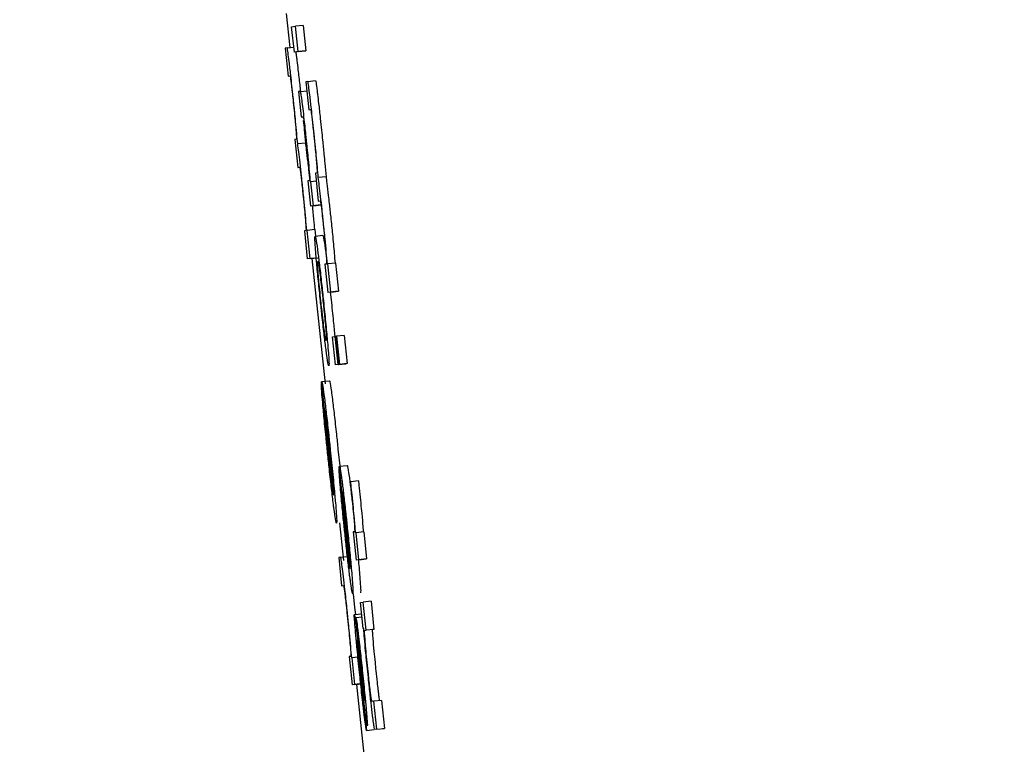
# Model space of a CAD drawing. Header units: inches. Extents: x 170 to 312, y 215 to 248.
# Tile 234 of 256: x 210.2528 to 210.2778, y 223.8979 to 223.9163. Entities that reach past the tile are written whole.
import ezdxf

# ---------------------------------------------------------------- set-up
doc = ezdxf.new("R2010")
doc.units = ezdxf.units.IN
doc.header["$LTSCALE"] = 0.25
doc.header["$MEASUREMENT"] = 0
doc.layers.add('ANNOTATIONS', color=1, linetype='Continuous')
doc.layers.add('MOTOR LH', color=7, linetype='Continuous')
doc.styles.add('ARIAL', font='arial.ttf', dxfattribs={"height": 0.09375})
doc.dimstyles.new('STANDARD$0', dxfattribs={"dimtxt": 0.09375, "dimasz": 0.09375, "dimexe": 0.03125, "dimexo": 0.046875, "dimgap": 0.09, "dimtad": 0, "dimtih": 1, "dimtoh": 1, "dimdec": 4, "dimzin": 0, "dimdsep": 46, "dimtxsty": 'ARIAL', "dimcen": 0.09, "dimadec": 0, "dimazin": 0, "dimtfac": 1, "dimtdec": 4, "dimtofl": 0, "dimtmove": 0, "dimatfit": 1, "dimfxl": 1, "dimtolj": 1, "dimtzin": 0, "dimarcsym": 0})

# ---------------------------------------------------------------- blocks, each defined once
blk = doc.blocks.new('*D162')
at = {"layer": 'ANNOTATIONS', "color": 0, "lineweight": -2, "transparency": 16777216}
for p, q in [((209.952995, 224.436735), (211.798957, 224.436735)), ((211.767707, 224.342985), (211.767707, 222.643354)), ((211.767707, 220.508863), (211.767707, 222.208494)), ((211.037182, 220.415113), (211.798957, 220.415113))]:
    blk.add_line(p, q, dxfattribs=at)
at = {"layer": 'ANNOTATIONS', "color": 0, "transparency": 16777216}
for points in [[(211.752082, 224.342985), (211.783332, 224.342985), (211.767707, 224.436735)], [(211.752082, 220.508863), (211.783332, 220.508863), (211.767707, 220.415113)]]:
    blk.add_solid(points, dxfattribs=at)
at = {"layer": 'defpoints', "color": 0, "transparency": 16777216}
for p in [(209.90612, 224.436735), (210.990307, 220.415113), (211.767707, 220.415113)]:
    blk.add_point(p, dxfattribs=at)
at = {"layer": 'ANNOTATIONS', "color": 0, "transparency": 16777216, "insert": (211.767707, 222.425924), "char_height": 0.09375, "attachment_point": 5, "style": 'ARIAL'}
blk.add_mtext('\\A1;OPENING\\PHEIGHT', dxfattribs=at)
blk = doc.blocks.new('*D163')
at = {"layer": 'ANNOTATIONS', "color": 0, "lineweight": -2, "transparency": 16777216}
for p, q in [((209.952995, 225.272719), (212.453946, 225.272719)), ((212.422696, 225.178969), (212.422696, 223.061346)), ((212.422696, 220.508863), (212.422696, 222.626486)), ((211.957527, 220.415113), (212.453946, 220.415113))]:
    blk.add_line(p, q, dxfattribs=at)
at = {"layer": 'ANNOTATIONS', "color": 0, "transparency": 16777216}
for points in [[(212.407071, 225.178969), (212.438321, 225.178969), (212.422696, 225.272719)], [(212.407071, 220.508863), (212.438321, 220.508863), (212.422696, 220.415113)]]:
    blk.add_solid(points, dxfattribs=at)
at = {"layer": 'defpoints', "color": 0, "transparency": 16777216}
for p in [(209.90612, 225.272719), (211.910652, 220.415113), (212.422696, 220.415113)]:
    blk.add_point(p, dxfattribs=at)
at = {"layer": 'ANNOTATIONS', "color": 0, "transparency": 16777216, "insert": (212.422696, 222.843916), "char_height": 0.09375, "attachment_point": 5, "style": 'ARIAL'}
blk.add_mtext('\\A1;TOTAL\\PHEIGHT', dxfattribs=at)

msp = doc.modelspace()

# ---------------------------------------------------------------- linework, layer by layer
at = {"layer": 'MOTOR LH'}
for p, q in [((210.25954, 223.916464), (210.25963, 223.915601)), ((210.259676, 223.916131), (210.259773, 223.916143)), ((210.259744, 223.915487), (210.259676, 223.916131)), ((210.259969, 223.916164), (210.259773, 223.916143)), ((210.259841, 223.9155), (210.259773, 223.916143)), ((210.259969, 223.916164), (210.260036, 223.915521)), ((210.259562, 223.915594), (210.25951, 223.915587)), ((210.25951, 223.915587), (210.259585, 223.914873)), ((210.259562, 223.915594), (210.259731, 223.915612)), ((210.25994, 223.915508), (210.259744, 223.915487)), ((210.259841, 223.9155), (210.259744, 223.915487)), ((210.259841, 223.9155), (210.260036, 223.915521)), ((210.260036, 223.915521), (210.25994, 223.915508)), ((210.259585, 223.914873), (210.259632, 223.914879)), ((210.260085, 223.914741), (210.260033, 223.914734)), ((210.260033, 223.914734), (210.260108, 223.914019)), ((210.260085, 223.914741), (210.260281, 223.914761)), ((210.259897, 223.914488), (210.25985, 223.914483)), ((210.25985, 223.914483), (210.259917, 223.913839)), ((210.259897, 223.914488), (210.260057, 223.914505)), ((210.260108, 223.914019), (210.260155, 223.914025)), ((210.259917, 223.913839), (210.259963, 223.913845)), ((210.259793, 223.913274), (210.259754, 223.913269)), ((210.259754, 223.913269), (210.259829, 223.912554)), ((210.260024, 223.913175), (210.259829, 223.913154)), ((210.259829, 223.912554), (210.259878, 223.912561)), ((210.260317, 223.912421), (210.260277, 223.912415)), ((210.260277, 223.912415), (210.260352, 223.911701)), ((210.260548, 223.912321), (210.260352, 223.9123)), ((210.260132, 223.912224), (210.260088, 223.912219)), ((210.260088, 223.912219), (210.260155, 223.911575)), ((210.260162, 223.912194), (210.260153, 223.912193)), ((210.260299, 223.912208), (210.260162, 223.912194)), ((210.260226, 223.911585), (210.260162, 223.912194)), ((210.260351, 223.911596), (210.260155, 223.911575)), ((210.260226, 223.911585), (210.260155, 223.911575)), ((210.260226, 223.911585), (210.260422, 223.911605)), ((210.260422, 223.911605), (210.260351, 223.911596)), ((210.260352, 223.911701), (210.260401, 223.911707)), ((210.260264, 223.91098), (210.260068, 223.91096)), ((210.260264, 223.91098), (210.260281, 223.910814)), ((210.260037, 223.910956), (210.259998, 223.910951)), ((210.259998, 223.910951), (210.260073, 223.910236)), ((210.260068, 223.91096), (210.26006, 223.910959)), ((210.260143, 223.910245), (210.260068, 223.91096)), ((210.260272, 223.910813), (210.260468, 223.910834)), ((210.260268, 223.910257), (210.260073, 223.910236)), ((210.260143, 223.910245), (210.260073, 223.910236)), ((210.260143, 223.910245), (210.260339, 223.910265)), ((210.26019, 223.910249), (210.260524, 223.907059)), ((210.26054, 223.910402), (210.260553, 223.910296)), ((210.260561, 223.910102), (210.260521, 223.910097)), ((210.260521, 223.910097), (210.260596, 223.909383)), ((210.260591, 223.910106), (210.260583, 223.910105)), ((210.260787, 223.910127), (210.260591, 223.910106)), ((210.260666, 223.909392), (210.260591, 223.910106)), ((210.260787, 223.910127), (210.260862, 223.909412)), ((210.260791, 223.909403), (210.260596, 223.909383)), ((210.260666, 223.909392), (210.260596, 223.909383)), ((210.260656, 223.909389), (210.260677, 223.909194)), ((210.260666, 223.909392), (210.260862, 223.909412)), ((210.260862, 223.909412), (210.260791, 223.909403)), ((210.260714, 223.908259), (210.260784, 223.908268)), ((210.260789, 223.907544), (210.260714, 223.908259)), ((210.260797, 223.908269), (210.260784, 223.908268)), ((210.26086, 223.907553), (210.260784, 223.908268)), ((210.260797, 223.908269), (210.26081, 223.908271)), ((210.260872, 223.907555), (210.260797, 223.908269)), ((210.261006, 223.908291), (210.26081, 223.908271)), ((210.26081, 223.908271), (210.260886, 223.907557)), ((210.261006, 223.908291), (210.261081, 223.907577)), ((210.260985, 223.907565), (210.260789, 223.907544)), ((210.26086, 223.907553), (210.260789, 223.907544)), ((210.26086, 223.907553), (210.261055, 223.907574)), ((210.260872, 223.907555), (210.261067, 223.907575)), ((210.260886, 223.907557), (210.260872, 223.907555)), ((210.261081, 223.907577), (210.260886, 223.907557)), ((210.261055, 223.907574), (210.260985, 223.907565)), ((210.261081, 223.907577), (210.261067, 223.907575)), ((210.260439, 223.907051), (210.260431, 223.90705)), ((210.260431, 223.90705), (210.260506, 223.906335)), ((210.260735, 223.904237), (210.260433, 223.907103)), ((210.260439, 223.907119), (210.260635, 223.907139)), ((210.260514, 223.906336), (210.260506, 223.906335)), ((210.260742, 223.904268), (210.260518, 223.906405)), ((210.260852, 223.905402), (210.260903, 223.904909)), ((210.260889, 223.904969), (210.261085, 223.90499)), ((210.260888, 223.904908), (210.26088, 223.904907)), ((210.26088, 223.904907), (210.260947, 223.904264)), ((210.261154, 223.902376), (210.260883, 223.904955)), ((210.261174, 223.904576), (210.261161, 223.904574)), ((210.26137, 223.904597), (210.261174, 223.904576)), ((210.261162, 223.902404), (210.26096, 223.904327)), ((210.260894, 223.903532), (210.260994, 223.902576)), ((210.261272, 223.903307), (210.261235, 223.903302)), ((210.261235, 223.903302), (210.26131, 223.902587)), ((210.261309, 223.903281), (210.261297, 223.90328)), ((210.261505, 223.903302), (210.261309, 223.903281)), ((210.261381, 223.902596), (210.261309, 223.903281)), ((210.261505, 223.903302), (210.261577, 223.902617)), ((210.260917, 223.902658), (210.26087, 223.902652)), ((210.26087, 223.902652), (210.260945, 223.901937)), ((210.260917, 223.902658), (210.261113, 223.902678)), ((210.261506, 223.902608), (210.26131, 223.902587)), ((210.261381, 223.902596), (210.26131, 223.902587)), ((210.261381, 223.902596), (210.261577, 223.902617)), ((210.261577, 223.902617), (210.261506, 223.902608)), ((210.260945, 223.901937), (210.260991, 223.901943)), ((210.261237, 223.901734), (210.261275, 223.901383)), ((210.261423, 223.901512), (210.261494, 223.901521)), ((210.261493, 223.900849), (210.261423, 223.901512)), ((210.26169, 223.901542), (210.261494, 223.901521)), ((210.261569, 223.900806), (210.261494, 223.901521)), ((210.26169, 223.901542), (210.261765, 223.900827)), ((210.261275, 223.901383), (210.261293, 223.901208)), ((210.261267, 223.901206), (210.261454, 223.901225)), ((210.261306, 223.901119), (210.261308, 223.901119)), ((210.261373, 223.900476), (210.261306, 223.901119)), ((210.261463, 223.901136), (210.261308, 223.901119)), ((210.261504, 223.900851), (210.261493, 223.900849)), ((210.261533, 223.900801), (210.261569, 223.900806)), ((210.261765, 223.900827), (210.261569, 223.900806)), ((210.261765, 223.900827), (210.261729, 223.900822)), ((210.261179, 223.900142), (210.261135, 223.900136)), ((210.261135, 223.900136), (210.26121, 223.899422)), ((210.261209, 223.900108), (210.261201, 223.900107)), ((210.261405, 223.900128), (210.261209, 223.900108)), ((210.26128, 223.899431), (210.261209, 223.900108)), ((210.261477, 223.899315), (210.2614, 223.900014)), ((210.261406, 223.900083), (210.261458, 223.899607)), ((210.261406, 223.899442), (210.26121, 223.899422)), ((210.26128, 223.899431), (210.26121, 223.899422)), ((210.26128, 223.899431), (210.261463, 223.89945)), ((210.261323, 223.899433), (210.261689, 223.89593)), ((210.261526, 223.899033), (210.261529, 223.899019)), ((210.261758, 223.899005), (210.261713, 223.898999)), ((210.261954, 223.899026), (210.261758, 223.899005)), ((210.261834, 223.898291), (210.261758, 223.899005)), ((210.261954, 223.899026), (210.262029, 223.898311)), ((210.261511, 223.898905), (210.261579, 223.898262)), ((210.261579, 223.898262), (210.261774, 223.898283)), ((210.261834, 223.898291), (210.261788, 223.898285)), ((210.261834, 223.898291), (210.262029, 223.898311)), ((210.262029, 223.898311), (210.261984, 223.898306))]:
    msp.add_line(p, q, dxfattribs=at)
for points, knots in [([(210.259614, 223.915245), (210.259603, 223.915327), (210.259583, 223.915491), (210.259567, 223.915584), (210.259563, 223.915592), (210.259562, 223.915594)], [0, 0, 0, 0, 0.3943949, 0.7896269, 1, 1, 1, 1]), ([(210.25978, 223.915491), (210.259785, 223.915453), (210.259793, 223.915396), (210.259805, 223.915298), (210.259809, 223.915266)], [0, 0, 0, 0, 0.66336, 1, 1, 1, 1]), ([(210.259715, 223.914335), (210.259694, 223.914531), (210.259658, 223.914869), (210.259627, 223.915134), (210.259614, 223.915245)], [0, 0, 0, 0, 0.582662, 1, 1, 1, 1]), ([(210.259809, 223.915266), (210.259818, 223.915192), (210.25984, 223.915012), (210.259871, 223.914733), (210.259891, 223.914543), (210.259897, 223.914488)], [0, 0, 0, 0, 0.332613, 0.807985, 1, 1, 1, 1]), ([(210.259632, 223.914879), (210.259635, 223.914873), (210.259639, 223.914863), (210.259656, 223.914752), (210.259673, 223.91461), (210.259695, 223.914418), (210.25971, 223.914282), (210.259718, 223.914207)], [0, 0, 0, 0, 0.332394, 0.502112, 0.673432, 0.820133, 1, 1, 1, 1]), ([(210.260137, 223.914392), (210.260126, 223.914474), (210.260106, 223.914638), (210.260091, 223.91473), (210.260086, 223.914738), (210.260085, 223.914741)], [0, 0, 0, 0, 0.3944666, 0.7896198, 1, 1, 1, 1]), ([(210.260281, 223.914761), (210.260284, 223.914751), (210.260291, 223.91473), (210.260313, 223.914569), (210.260328, 223.914444), (210.260332, 223.914412)], [0, 0, 0, 0, 0.425655, 0.853838, 1, 1, 1, 1]), ([(210.260045, 223.913323), (210.260029, 223.913475), (210.260002, 223.913732), (210.259964, 223.914059), (210.259935, 223.914294), (210.259909, 223.914465), (210.259901, 223.91448), (210.259897, 223.914488)], [0, 0, 0, 0, 0.212816, 0.36109, 0.509795, 0.704422, 1, 1, 1, 1]), ([(210.259777, 223.913729), (210.259769, 223.913807), (210.25975, 223.914), (210.259728, 223.91421), (210.259715, 223.914335)], [0, 0, 0, 0, 0.403298, 1, 1, 1, 1]), ([(210.260238, 223.913482), (210.260217, 223.913678), (210.260181, 223.914015), (210.26015, 223.914281), (210.260137, 223.914392)], [0, 0, 0, 0, 0.582662, 1, 1, 1, 1]), ([(210.260332, 223.914412), (210.260341, 223.914338), (210.260363, 223.914159), (210.260399, 223.913836), (210.260423, 223.913601), (210.260434, 223.913502)], [0, 0, 0, 0, 0.288055, 0.699238, 1, 1, 1, 1]), ([(210.259718, 223.914207), (210.259727, 223.914114), (210.259746, 223.913928), (210.259767, 223.913706), (210.259777, 223.913595), (210.259781, 223.913551)], [0, 0, 0, 0, 0.3731707, 0.7461785, 1, 1, 1, 1]), ([(210.260155, 223.914025), (210.260158, 223.914019), (210.260163, 223.91401), (210.260179, 223.913899), (210.260197, 223.913757), (210.260218, 223.913565), (210.260233, 223.913428), (210.260241, 223.913354)], [0, 0, 0, 0, 0.332244, 0.501931, 0.673198, 0.820192, 1, 1, 1, 1]), ([(210.259829, 223.913154), (210.259821, 223.913239), (210.259806, 223.913412), (210.259787, 223.913623), (210.259777, 223.913729)], [0, 0, 0, 0, 0.494303, 1, 1, 1, 1]), ([(210.259963, 223.913845), (210.259967, 223.913837), (210.259973, 223.913825), (210.259994, 223.91367), (210.260012, 223.913517), (210.260032, 223.913338), (210.260045, 223.913219), (210.260051, 223.913161)], [0, 0, 0, 0, 0.413243, 0.568841, 0.725755, 0.86589, 1, 1, 1, 1]), ([(210.259972, 223.91375), (210.25998, 223.91367), (210.26, 223.913457), (210.260015, 223.913283), (210.260024, 223.913175)], [0, 0, 0, 0, 0.376745, 1, 1, 1, 1]), ([(210.259781, 223.913551), (210.259786, 223.91349), (210.259798, 223.913339), (210.259798, 223.913283), (210.259795, 223.913276), (210.259793, 223.913274)], [0, 0, 0, 0, 0.314081, 0.776759, 1, 1, 1, 1]), ([(210.2603, 223.912875), (210.260292, 223.912953), (210.260273, 223.913146), (210.260251, 223.913356), (210.260238, 223.913482)], [0, 0, 0, 0, 0.403715, 1, 1, 1, 1]), ([(210.260434, 223.913502), (210.260443, 223.913418), (210.260465, 223.913209), (210.260484, 223.913013), (210.260495, 223.912896)], [0, 0, 0, 0, 0.402191, 1, 1, 1, 1]), ([(210.260102, 223.912761), (210.260095, 223.912835), (210.260077, 223.913015), (210.260057, 223.913209), (210.260045, 223.913323)], [0, 0, 0, 0, 0.415639, 1, 1, 1, 1]), ([(210.260241, 223.913354), (210.26025, 223.913261), (210.26027, 223.913075), (210.260291, 223.912852), (210.2603, 223.912742), (210.260304, 223.912697)], [0, 0, 0, 0, 0.3731769, 0.7462018, 1, 1, 1, 1]), ([(210.259888, 223.912675), (210.259876, 223.912771), (210.259854, 223.912963), (210.259837, 223.913091), (210.259829, 223.913154)], [0, 0, 0, 0, 0.502991, 1, 1, 1, 1]), ([(210.260024, 223.913175), (210.260032, 223.913121), (210.260048, 223.912995), (210.26007, 223.912805), (210.260083, 223.912696)], [0, 0, 0, 0, 0.4213984, 1, 1, 1, 1]), ([(210.260051, 223.913161), (210.26006, 223.913075), (210.260078, 223.912903), (210.2601, 223.912667), (210.260111, 223.912544), (210.260116, 223.91248)], [0, 0, 0, 0, 0.3242818, 0.647784, 1, 1, 1, 1]), ([(210.260153, 223.912193), (210.260146, 223.912276), (210.260132, 223.912443), (210.260112, 223.912654), (210.260102, 223.912761)], [0, 0, 0, 0, 0.493591, 1, 1, 1, 1]), ([(210.260352, 223.9123), (210.260344, 223.912386), (210.260329, 223.912558), (210.26031, 223.912769), (210.2603, 223.912875)], [0, 0, 0, 0, 0.494303, 1, 1, 1, 1]), ([(210.260495, 223.912896), (210.260503, 223.912816), (210.260523, 223.912603), (210.260538, 223.912429), (210.260548, 223.912321)], [0, 0, 0, 0, 0.37626, 1, 1, 1, 1]), ([(210.259878, 223.912561), (210.259881, 223.912556), (210.259884, 223.912547), (210.259898, 223.912453), (210.259914, 223.912328), (210.259933, 223.912154), (210.259947, 223.912028), (210.259954, 223.911956)], [0, 0, 0, 0, 0.3037331, 0.4749742, 0.6477057, 0.7965421, 1, 1, 1, 1]), ([(210.259948, 223.912124), (210.25994, 223.912196), (210.25992, 223.912386), (210.2599, 223.912564), (210.259888, 223.912675)], [0, 0, 0, 0, 0.377383, 1, 1, 1, 1]), ([(210.260083, 223.912696), (210.260091, 223.91263), (210.260108, 223.912475), (210.260126, 223.912307), (210.260136, 223.91221)], [0, 0, 0, 0, 0.427088, 1, 1, 1, 1]), ([(210.260116, 223.91248), (210.260123, 223.912394), (210.260135, 223.912255), (210.260133, 223.912233), (210.260132, 223.912224)], [0, 0, 0, 0, 0.611118, 1, 1, 1, 1]), ([(210.260304, 223.912697), (210.260309, 223.912636), (210.260321, 223.912485), (210.260321, 223.912429), (210.260318, 223.912423), (210.260317, 223.912421)], [0, 0, 0, 0, 0.314113, 0.776803, 1, 1, 1, 1]), ([(210.260411, 223.911822), (210.260399, 223.911918), (210.260377, 223.912109), (210.26036, 223.912237), (210.260352, 223.9123)], [0, 0, 0, 0, 0.5031647, 1, 1, 1, 1]), ([(210.260548, 223.912321), (210.260555, 223.912268), (210.260571, 223.912141), (210.260593, 223.911952), (210.260606, 223.911842)], [0, 0, 0, 0, 0.421406, 1, 1, 1, 1]), ([(210.26006, 223.910959), (210.260042, 223.911158), (210.260015, 223.911466), (210.25997, 223.911906), (210.259952, 223.912087), (210.259948, 223.912124)], [0, 0, 0, 0, 0.595211, 0.914894, 1, 1, 1, 1]), ([(210.259954, 223.911956), (210.259964, 223.911861), (210.259984, 223.911672), (210.260006, 223.91144), (210.260016, 223.911324), (210.26002, 223.911275)], [0, 0, 0, 0, 0.363254, 0.72698, 1, 1, 1, 1]), ([(210.260471, 223.911271), (210.260463, 223.911343), (210.260443, 223.911533), (210.260423, 223.911711), (210.260411, 223.911822)], [0, 0, 0, 0, 0.376588, 1, 1, 1, 1]), ([(210.260606, 223.911842), (210.260614, 223.911776), (210.260634, 223.911601), (210.260654, 223.911411), (210.260666, 223.911292)], [0, 0, 0, 0, 0.3771, 1, 1, 1, 1]), ([(210.2602, 223.91158), (210.260212, 223.911459), (210.260233, 223.911236), (210.260248, 223.91106), (210.260255, 223.910979)], [0, 0, 0, 0, 0.542496, 1, 1, 1, 1]), ([(210.260401, 223.911707), (210.260404, 223.911702), (210.260407, 223.911694), (210.260421, 223.9116), (210.260437, 223.911474), (210.260456, 223.911301), (210.26047, 223.911175), (210.260477, 223.911102)], [0, 0, 0, 0, 0.303886, 0.475197, 0.648, 0.796887, 1, 1, 1, 1]), ([(210.26002, 223.911275), (210.260025, 223.911214), (210.260037, 223.911067), (210.260042, 223.910969), (210.260039, 223.91096), (210.260037, 223.910956)], [0, 0, 0, 0, 0.301701, 0.733538, 1, 1, 1, 1]), ([(210.260583, 223.910105), (210.260565, 223.910305), (210.260538, 223.910612), (210.260493, 223.911053), (210.260475, 223.911233), (210.260471, 223.911271)], [0, 0, 0, 0, 0.595018, 0.914926, 1, 1, 1, 1]), ([(210.260666, 223.911292), (210.260682, 223.911145), (210.260716, 223.910811), (210.260752, 223.910423), (210.260771, 223.910207), (210.260778, 223.910126)], [0, 0, 0, 0, 0.328368, 0.745295, 1, 1, 1, 1]), ([(210.260477, 223.911102), (210.260487, 223.911008), (210.260507, 223.910818), (210.260529, 223.910586), (210.260539, 223.91047), (210.260543, 223.910421)], [0, 0, 0, 0, 0.363641, 0.727143, 1, 1, 1, 1]), ([(210.260292, 223.910355), (210.260286, 223.910437), (210.260268, 223.910661), (210.260264, 223.910793), (210.26027, 223.910808), (210.260272, 223.910813)], [0, 0, 0, 0, 0.264048, 0.726649, 1, 1, 1, 1]), ([(210.260272, 223.910813), (210.260279, 223.9108), (210.260291, 223.910776), (210.260328, 223.910501), (210.260344, 223.910381)], [0, 0, 0, 0, 0.5647654, 1, 1, 1, 1]), ([(210.260468, 223.910834), (210.260475, 223.910821), (210.260487, 223.910797), (210.260524, 223.910522), (210.26054, 223.910402)], [0, 0, 0, 0, 0.564767, 1, 1, 1, 1]), ([(210.260407, 223.909164), (210.260389, 223.909335), (210.260354, 223.909679), (210.260314, 223.910091), (210.260298, 223.91028), (210.260292, 223.910355)], [0, 0, 0, 0, 0.374185, 0.75074, 1, 1, 1, 1]), ([(210.260344, 223.910381), (210.260358, 223.910275), (210.260384, 223.910062), (210.260434, 223.909623), (210.260466, 223.909319), (210.260482, 223.909173)], [0, 0, 0, 0, 0.341483, 0.68391, 1, 1, 1, 1]), ([(210.260543, 223.910421), (210.260548, 223.91036), (210.26056, 223.910213), (210.260565, 223.910116), (210.260562, 223.910106), (210.260561, 223.910102)], [0, 0, 0, 0, 0.301477, 0.733497, 1, 1, 1, 1]), ([(210.260349, 223.909886), (210.260344, 223.909953), (210.26033, 223.910139), (210.260335, 223.910166), (210.260339, 223.91017), (210.26034, 223.91017)], [0, 0, 0, 0, 0.333375, 0.921928, 1, 1, 1, 1]), ([(210.26034, 223.91017), (210.260343, 223.910165), (210.26035, 223.910153), (210.260368, 223.910044), (210.260384, 223.909924), (210.260387, 223.909908)], [0, 0, 0, 0, 0.408905, 0.922241, 1, 1, 1, 1]), ([(210.260418, 223.909165), (210.260408, 223.909263), (210.260387, 223.909459), (210.260363, 223.909712), (210.260353, 223.909831), (210.260349, 223.909886)], [0, 0, 0, 0, 0.347825, 0.697267, 1, 1, 1, 1]), ([(210.260387, 223.909908), (210.260394, 223.909846), (210.26041, 223.909721), (210.260441, 223.909452), (210.260461, 223.909261), (210.260471, 223.909169)], [0, 0, 0, 0, 0.339076, 0.680161, 1, 1, 1, 1]), ([(210.260543, 223.907972), (210.260528, 223.908087), (210.2605, 223.908318), (210.26045, 223.908757), (210.26042, 223.909045), (210.260407, 223.909164)], [0, 0, 0, 0, 0.368182, 0.738105, 1, 1, 1, 1]), ([(210.260501, 223.908442), (210.260492, 223.908513), (210.260474, 223.908656), (210.260443, 223.908926), (210.260425, 223.9091), (210.260418, 223.909165)], [0, 0, 0, 0, 0.382013, 0.767131, 1, 1, 1, 1]), ([(210.260471, 223.909169), (210.260485, 223.909037), (210.260508, 223.908816), (210.260533, 223.908549), (210.260549, 223.908348), (210.260558, 223.908188), (210.260553, 223.908173), (210.26055, 223.908164)], [0, 0, 0, 0, 0.1917677, 0.321604, 0.4512803, 0.660078, 1, 1, 1, 1]), ([(210.260482, 223.909173), (210.2605, 223.908992), (210.260538, 223.908627), (210.260577, 223.908214), (210.260593, 223.908031), (210.260598, 223.907969)], [0, 0, 0, 0, 0.395795, 0.794662, 1, 1, 1, 1]), ([(210.260677, 223.909194), (210.260697, 223.909009), (210.260732, 223.908671), (210.260758, 223.908392), (210.260769, 223.908266)], [0, 0, 0, 0, 0.545475, 1, 1, 1, 1]), ([(210.26055, 223.908164), (210.260547, 223.908168), (210.26054, 223.908179), (210.260522, 223.908281), (210.260504, 223.908419), (210.260501, 223.908442)], [0, 0, 0, 0, 0.374961, 0.897198, 1, 1, 1, 1]), ([(210.260618, 223.907521), (210.260614, 223.907527), (210.260604, 223.907543), (210.260577, 223.907704), (210.260549, 223.907921), (210.260543, 223.907972)], [0, 0, 0, 0, 0.3323324, 0.8446919, 1, 1, 1, 1]), ([(210.260598, 223.907969), (210.260605, 223.907887), (210.260622, 223.907667), (210.260626, 223.907539), (210.26062, 223.907526), (210.260618, 223.907521)], [0, 0, 0, 0, 0.271127, 0.727289, 1, 1, 1, 1]), ([(210.260476, 223.906446), (210.260468, 223.906542), (210.260447, 223.906772), (210.260433, 223.906966), (210.260431, 223.907029), (210.260431, 223.90705)], [0, 0, 0, 0, 0.325025, 0.780308, 1, 1, 1, 1]), ([(210.260433, 223.907103), (210.260434, 223.907106), (210.260436, 223.907113), (210.260438, 223.907117), (210.260439, 223.907119)], [0, 0, 0, 0, 0.499948, 1, 1, 1, 1]), ([(210.260439, 223.907119), (210.260443, 223.907112), (210.260451, 223.907096), (210.260477, 223.906933), (210.260505, 223.906719), (210.260514, 223.906648)], [0, 0, 0, 0, 0.301493, 0.767502, 1, 1, 1, 1]), ([(210.260635, 223.907139), (210.260639, 223.907133), (210.260647, 223.907116), (210.260673, 223.906954), (210.2607, 223.90674), (210.26071, 223.906669)], [0, 0, 0, 0, 0.301425, 0.767378, 1, 1, 1, 1]), ([(210.260514, 223.906648), (210.260529, 223.906522), (210.26056, 223.90627), (210.260611, 223.905809), (210.260643, 223.905509), (210.260657, 223.905382)], [0, 0, 0, 0, 0.3656239, 0.7315037, 1, 1, 1, 1]), ([(210.26071, 223.906669), (210.260725, 223.906543), (210.260756, 223.906291), (210.260807, 223.905829), (210.260839, 223.905529), (210.260852, 223.905402)], [0, 0, 0, 0, 0.36536, 0.731198, 1, 1, 1, 1]), ([(210.260589, 223.905305), (210.260575, 223.905438), (210.260541, 223.905764), (210.260503, 223.906158), (210.260482, 223.906379), (210.260476, 223.906446)], [0, 0, 0, 0, 0.326541, 0.798296, 1, 1, 1, 1]), ([(210.260506, 223.906335), (210.260509, 223.906291), (210.260515, 223.906201), (210.260526, 223.90607), (210.260531, 223.906003)], [0, 0, 0, 0, 0.495813, 1, 1, 1, 1]), ([(210.260518, 223.906405), (210.260525, 223.906371), (210.260536, 223.906318), (210.260564, 223.906105), (210.260594, 223.905854), (210.260624, 223.90559), (210.260641, 223.905429), (210.260648, 223.905361)], [0, 0, 0, 0, 0.336441, 0.526307, 0.717718, 0.882823, 1, 1, 1, 1]), ([(210.260531, 223.906003), (210.260535, 223.905964), (210.260543, 223.90587), (210.260554, 223.905758), (210.26056, 223.905694)], [0, 0, 0, 0, 0.425604, 1, 1, 1, 1]), ([(210.26056, 223.905694), (210.260564, 223.905661), (210.26057, 223.905594), (210.260583, 223.905468), (210.260593, 223.905375), (210.260599, 223.905317)], [0, 0, 0, 0, 0.273621, 0.54752, 1, 1, 1, 1]), ([(210.260736, 223.904003), (210.260721, 223.904129), (210.26069, 223.904381), (210.260637, 223.904855), (210.260604, 223.905167), (210.260589, 223.905305)], [0, 0, 0, 0, 0.358209, 0.716824, 1, 1, 1, 1]), ([(210.260599, 223.905317), (210.260606, 223.905245), (210.260625, 223.905068), (210.260644, 223.904904), (210.260655, 223.904807)], [0, 0, 0, 0, 0.40598, 1, 1, 1, 1]), ([(210.260648, 223.905361), (210.260661, 223.905231), (210.260688, 223.904972), (210.260708, 223.904759), (210.260718, 223.904654)], [0, 0, 0, 0, 0.505209, 1, 1, 1, 1]), ([(210.260657, 223.905382), (210.260678, 223.905172), (210.260722, 223.904753), (210.260765, 223.904303), (210.260782, 223.904099), (210.260787, 223.904043)], [0, 0, 0, 0, 0.417909, 0.8384967, 1, 1, 1, 1]), ([(210.261085, 223.90499), (210.261088, 223.904984), (210.261097, 223.904969), (210.261122, 223.904816), (210.261148, 223.904618), (210.261154, 223.904566)], [0, 0, 0, 0, 0.305636, 0.818295, 1, 1, 1, 1]), ([(210.260655, 223.904807), (210.260662, 223.904748), (210.260679, 223.904599), (210.260692, 223.904495), (210.2607, 223.904433)], [0, 0, 0, 0, 0.395911, 1, 1, 1, 1]), ([(210.260919, 223.904363), (210.260911, 223.904454), (210.260892, 223.904678), (210.260881, 223.90484), (210.26088, 223.904892), (210.26088, 223.904907)], [0, 0, 0, 0, 0.336298, 0.819954, 1, 1, 1, 1]), ([(210.260883, 223.904955), (210.260884, 223.904958), (210.260886, 223.904964), (210.260888, 223.904967), (210.260889, 223.904969)], [0, 0, 0, 0, 0.499985, 1, 1, 1, 1]), ([(210.260889, 223.904969), (210.260892, 223.904963), (210.260901, 223.904948), (210.260926, 223.904797), (210.260952, 223.904598), (210.260959, 223.904546)], [0, 0, 0, 0, 0.305633, 0.818152, 1, 1, 1, 1]), ([(210.260718, 223.904654), (210.260723, 223.904589), (210.260738, 223.904414), (210.260742, 223.90432), (210.260742, 223.90428), (210.260742, 223.904268)], [0, 0, 0, 0, 0.298192, 0.802701, 1, 1, 1, 1]), ([(210.260959, 223.904546), (210.260972, 223.904438), (210.260999, 223.904222), (210.261046, 223.903804), (210.261075, 223.903526), (210.261088, 223.903406)], [0, 0, 0, 0, 0.361376, 0.724405, 1, 1, 1, 1]), ([(210.261154, 223.904566), (210.261167, 223.904462), (210.261186, 223.904311), (210.261211, 223.904096), (210.261218, 223.90403)], [0, 0, 0, 0, 0.6943812, 1, 1, 1, 1]), ([(210.261161, 223.904574), (210.261164, 223.904549), (210.261169, 223.904499), (210.261178, 223.904417), (210.261184, 223.90436), (210.261187, 223.904329)], [0, 0, 0, 0, 0.308243, 0.618001, 1, 1, 1, 1]), ([(210.261202, 223.904312), (210.261194, 223.904389), (210.261185, 223.904477), (210.261175, 223.904565), (210.261174, 223.904576)], [0, 0, 0, 0, 0.865377, 1, 1, 1, 1]), ([(210.26137, 223.904597), (210.261375, 223.904553), (210.261384, 223.904466), (210.261393, 223.904377), (210.261398, 223.904333)], [0, 0, 0, 0, 0.498411, 1, 1, 1, 1]), ([(210.2607, 223.904433), (210.260707, 223.904389), (210.260723, 223.904278), (210.26073, 223.904253), (210.260735, 223.904237)], [0, 0, 0, 0, 0.39662, 1, 1, 1, 1]), ([(210.26102, 223.903336), (210.261007, 223.903455), (210.260978, 223.903736), (210.260943, 223.904093), (210.260925, 223.904291), (210.260919, 223.904363)], [0, 0, 0, 0, 0.319283, 0.75255, 1, 1, 1, 1]), ([(210.260947, 223.904264), (210.26095, 223.904224), (210.260955, 223.904144), (210.260964, 223.904025), (210.260969, 223.903965)], [0, 0, 0, 0, 0.496107, 1, 1, 1, 1]), ([(210.26096, 223.904327), (210.260969, 223.904286), (210.260981, 223.90423), (210.261014, 223.903971), (210.261041, 223.903742), (210.261063, 223.903536), (210.261076, 223.90342), (210.261079, 223.903388)], [0, 0, 0, 0, 0.451363, 0.619328, 0.788422, 0.940541, 1, 1, 1, 1]), ([(210.261187, 223.904329), (210.2612, 223.904204), (210.261224, 223.903978), (210.261252, 223.903687), (210.261262, 223.903562), (210.261267, 223.903502)], [0, 0, 0, 0, 0.390526, 0.706016, 1, 1, 1, 1]), ([(210.261297, 223.90328), (210.261289, 223.903389), (210.261276, 223.903562), (210.261243, 223.903912), (210.261219, 223.904158), (210.261205, 223.904292), (210.261202, 223.904312)], [0, 0, 0, 0, 0.4474183, 0.6999864, 0.9548846, 1, 1, 1, 1]), ([(210.261398, 223.904333), (210.261409, 223.904232), (210.261429, 223.904032), (210.26146, 223.903712), (210.26148, 223.903475), (210.26149, 223.903345), (210.261493, 223.9033)], [0, 0, 0, 0, 0.222542, 0.444529, 0.808259, 1, 1, 1, 1]), ([(210.260814, 223.903524), (210.260807, 223.90354), (210.260795, 223.903569), (210.260761, 223.903807), (210.26074, 223.903971), (210.260736, 223.904003)], [0, 0, 0, 0, 0.52439, 0.909627, 1, 1, 1, 1]), ([(210.260787, 223.904043), (210.260795, 223.903948), (210.260814, 223.903711), (210.260822, 223.903548), (210.260816, 223.903531), (210.260814, 223.903524)], [0, 0, 0, 0, 0.276431, 0.692176, 1, 1, 1, 1]), ([(210.260969, 223.903965), (210.260973, 223.903924), (210.26098, 223.90384), (210.26099, 223.903738), (210.260995, 223.903686)], [0, 0, 0, 0, 0.490301, 1, 1, 1, 1]), ([(210.260995, 223.903686), (210.260998, 223.903657), (210.261004, 223.903598), (210.261015, 223.903484), (210.261024, 223.9034), (210.26103, 223.903348)], [0, 0, 0, 0, 0.271923, 0.544757, 1, 1, 1, 1]), ([(210.261267, 223.903502), (210.26127, 223.903456), (210.26128, 223.903316), (210.261276, 223.90331), (210.261272, 223.903307)], [0, 0, 0, 0, 0.3237364, 1, 1, 1, 1]), ([(210.261153, 223.902164), (210.26114, 223.902272), (210.261113, 223.902489), (210.261064, 223.902917), (210.261034, 223.903207), (210.26102, 223.903336)], [0, 0, 0, 0, 0.354845, 0.711449, 1, 1, 1, 1]), ([(210.26103, 223.903348), (210.261037, 223.903281), (210.261054, 223.90312), (210.26107, 223.902974), (210.26108, 223.902888)], [0, 0, 0, 0, 0.414825, 1, 1, 1, 1]), ([(210.261079, 223.903388), (210.26109, 223.903281), (210.261112, 223.903066), (210.261132, 223.902856), (210.26114, 223.902765), (210.261142, 223.902751)], [0, 0, 0, 0, 0.458173, 0.919408, 1, 1, 1, 1]), ([(210.261088, 223.903406), (210.261106, 223.903232), (210.261142, 223.902883), (210.261182, 223.902469), (210.261198, 223.902277), (210.261205, 223.902201)], [0, 0, 0, 0, 0.377576, 0.756836, 1, 1, 1, 1]), ([(210.26108, 223.902888), (210.261087, 223.90283), (210.261103, 223.902694), (210.261115, 223.902604), (210.261122, 223.902552)], [0, 0, 0, 0, 0.423509, 1, 1, 1, 1]), ([(210.261142, 223.902751), (210.261146, 223.902698), (210.261159, 223.90254), (210.261162, 223.902455), (210.261162, 223.902416), (210.261162, 223.902404)], [0, 0, 0, 0, 0.261543, 0.769935, 1, 1, 1, 1]), ([(210.261079, 223.901362), (210.261062, 223.901526), (210.261032, 223.901807), (210.26099, 223.902177), (210.260957, 223.902443), (210.26093, 223.902631), (210.260922, 223.902648), (210.260917, 223.902658)], [0, 0, 0, 0, 0.219166, 0.377983, 0.537635, 0.720468, 1, 1, 1, 1]), ([(210.261122, 223.902552), (210.261128, 223.902511), (210.261143, 223.902411), (210.26115, 223.902389), (210.261154, 223.902376)], [0, 0, 0, 0, 0.400848, 1, 1, 1, 1]), ([(210.261367, 223.902593), (210.261371, 223.902547), (210.261385, 223.9024), (210.261394, 223.902294), (210.2614, 223.902222)], [0, 0, 0, 0, 0.317007, 1, 1, 1, 1]), ([(210.261226, 223.901733), (210.261222, 223.901739), (210.261212, 223.901756), (210.261186, 223.901913), (210.261159, 223.90212), (210.261153, 223.902164)], [0, 0, 0, 0, 0.338039, 0.8573581, 1, 1, 1, 1]), ([(210.261205, 223.902201), (210.261211, 223.902117), (210.261229, 223.901892), (210.261234, 223.901755), (210.261228, 223.901739), (210.261226, 223.901733)], [0, 0, 0, 0, 0.2662525, 0.7120711, 1, 1, 1, 1]), ([(210.2614, 223.902222), (210.261407, 223.902138), (210.261425, 223.901913), (210.26143, 223.901775), (210.261424, 223.90176), (210.261422, 223.901754)], [0, 0, 0, 0, 0.266252, 0.712054, 1, 1, 1, 1]), ([(210.260991, 223.901943), (210.260994, 223.901937), (210.260999, 223.901926), (210.261017, 223.901807), (210.261036, 223.901648), (210.261061, 223.901428), (210.261078, 223.901272), (210.261087, 223.901183)], [0, 0, 0, 0, 0.308089, 0.481219, 0.65589, 0.804812, 1, 1, 1, 1]), ([(210.261143, 223.900738), (210.261135, 223.900819), (210.261115, 223.90102), (210.261093, 223.901235), (210.261079, 223.901362)], [0, 0, 0, 0, 0.4061106, 1, 1, 1, 1]), ([(210.261087, 223.901183), (210.261098, 223.901078), (210.26112, 223.900868), (210.261144, 223.900613), (210.261155, 223.900482), (210.26116, 223.900426)], [0, 0, 0, 0, 0.364384, 0.727549, 1, 1, 1, 1]), ([(210.261292, 223.900815), (210.261284, 223.90091), (210.261268, 223.901099), (210.261264, 223.901196), (210.261266, 223.901203), (210.261267, 223.901206)], [0, 0, 0, 0, 0.414113, 0.829396, 1, 1, 1, 1]), ([(210.261267, 223.901206), (210.261268, 223.901204), (210.261271, 223.901201), (210.261276, 223.901174), (210.261279, 223.901159)], [0, 0, 0, 0, 0.4381196, 1, 1, 1, 1]), ([(210.261279, 223.901159), (210.261284, 223.901127), (210.261293, 223.90107), (210.261309, 223.900942), (210.261318, 223.900869), (210.261319, 223.900855)], [0, 0, 0, 0, 0.525669, 0.914589, 1, 1, 1, 1]), ([(210.261308, 223.901119), (210.261312, 223.901102), (210.26132, 223.901068), (210.261343, 223.900896), (210.26136, 223.900761), (210.261365, 223.900718)], [0, 0, 0, 0, 0.405905, 0.813249, 1, 1, 1, 1]), ([(210.261201, 223.900107), (210.261192, 223.9002), (210.261176, 223.900389), (210.261154, 223.900621), (210.261143, 223.900738)], [0, 0, 0, 0, 0.494112, 1, 1, 1, 1]), ([(210.261398, 223.899739), (210.261377, 223.899939), (210.261342, 223.900279), (210.261307, 223.900637), (210.261295, 223.900778), (210.261292, 223.900815)], [0, 0, 0, 0, 0.5115499, 0.8704789, 1, 1, 1, 1]), ([(210.261319, 223.900855), (210.261328, 223.900777), (210.261356, 223.900536), (210.261386, 223.900265), (210.261406, 223.900083)], [0, 0, 0, 0, 0.327083, 1, 1, 1, 1]), ([(210.261622, 223.899606), (210.261601, 223.899804), (210.261567, 223.900137), (210.261528, 223.900542), (210.261512, 223.900745), (210.261505, 223.900829), (210.261504, 223.900851)], [0, 0, 0, 0, 0.386262, 0.648501, 0.910748, 1, 1, 1, 1]), ([(210.261527, 223.900756), (210.261527, 223.90077), (210.261528, 223.9008), (210.261531, 223.900801), (210.261533, 223.900801)], [0, 0, 0, 0, 0.496869, 1, 1, 1, 1]), ([(210.26154, 223.900569), (210.261537, 223.900606), (210.26153, 223.900691), (210.261528, 223.900732), (210.261527, 223.900756)], [0, 0, 0, 0, 0.4377835, 1, 1, 1, 1]), ([(210.261729, 223.900822), (210.261727, 223.900821), (210.261724, 223.90082), (210.261723, 223.900791), (210.261723, 223.900776)], [0, 0, 0, 0, 0.498185, 1, 1, 1, 1]), ([(210.261723, 223.900776), (210.261724, 223.900759), (210.261725, 223.90072), (210.261732, 223.900636), (210.261735, 223.900589)], [0, 0, 0, 0, 0.438401, 1, 1, 1, 1]), ([(210.261333, 223.900563), (210.261333, 223.900557), (210.261332, 223.900546), (210.261338, 223.900461), (210.261345, 223.900384), (210.261348, 223.900354)], [0, 0, 0, 0, 0.3766674, 0.755325, 1, 1, 1, 1]), ([(210.261339, 223.900535), (210.261338, 223.900539), (210.261337, 223.900548), (210.261335, 223.900559), (210.261334, 223.900561), (210.261333, 223.900563)], [0, 0, 0, 0, 0.305348, 0.610419, 1, 1, 1, 1]), ([(210.261356, 223.900411), (210.261353, 223.900434), (210.261348, 223.900474), (210.261343, 223.900511), (210.26134, 223.900527), (210.261339, 223.900535)], [0, 0, 0, 0, 0.373409, 0.682873, 1, 1, 1, 1]), ([(210.261365, 223.900718), (210.261376, 223.900629), (210.261401, 223.900409), (210.26144, 223.900054), (210.261466, 223.899808), (210.261476, 223.899722)], [0, 0, 0, 0, 0.308579, 0.75837, 1, 1, 1, 1]), ([(210.261617, 223.899756), (210.261606, 223.899862), (210.261584, 223.900072), (210.261557, 223.90036), (210.261545, 223.900498), (210.26154, 223.900569)], [0, 0, 0, 0, 0.327346, 0.65521, 1, 1, 1, 1]), ([(210.261735, 223.900589), (210.261744, 223.900491), (210.261758, 223.900325), (210.261788, 223.900018), (210.261805, 223.899847), (210.261813, 223.899777)], [0, 0, 0, 0, 0.464742, 0.781025, 1, 1, 1, 1]), ([(210.26116, 223.900426), (210.261167, 223.900345), (210.261179, 223.900209), (210.261181, 223.900145), (210.261179, 223.900143), (210.261179, 223.900142)], [0, 0, 0, 0, 0.537263, 0.912218, 1, 1, 1, 1]), ([(210.261348, 223.900354), (210.261354, 223.900285), (210.26137, 223.90011), (210.261392, 223.899902), (210.261405, 223.899774)], [0, 0, 0, 0, 0.389409, 1, 1, 1, 1]), ([(210.2614, 223.900014), (210.261393, 223.900083), (210.261378, 223.900222), (210.261363, 223.900348), (210.261356, 223.900411)], [0, 0, 0, 0, 0.495205, 1, 1, 1, 1]), ([(210.261396, 223.900333), (210.261393, 223.900356), (210.261386, 223.90041), (210.261379, 223.900449), (210.261375, 223.900467), (210.261373, 223.900476)], [0, 0, 0, 0, 0.268967, 0.63055, 1, 1, 1, 1]), ([(210.261428, 223.900059), (210.261419, 223.900138), (210.261407, 223.900241), (210.261398, 223.900316), (210.261396, 223.900333)], [0, 0, 0, 0, 0.782042, 1, 1, 1, 1]), ([(210.261467, 223.899697), (210.261461, 223.899758), (210.261448, 223.899881), (210.261435, 223.899999), (210.261428, 223.900059)], [0, 0, 0, 0, 0.492595, 1, 1, 1, 1]), ([(210.26152, 223.898641), (210.261507, 223.89875), (210.261477, 223.898999), (210.261434, 223.8994), (210.261407, 223.899657), (210.261398, 223.899739)], [0, 0, 0, 0, 0.3456278, 0.791489, 1, 1, 1, 1]), ([(210.261405, 223.899774), (210.261421, 223.899624), (210.261445, 223.899404), (210.261466, 223.899223), (210.261473, 223.899165)], [0, 0, 0, 0, 0.680721, 1, 1, 1, 1]), ([(210.26168, 223.899191), (210.261674, 223.899244), (210.261661, 223.899351), (210.261639, 223.899553), (210.261624, 223.899689), (210.261617, 223.899756)], [0, 0, 0, 0, 0.336802, 0.671563, 1, 1, 1, 1]), ([(210.261813, 223.899777), (210.261823, 223.899679), (210.261841, 223.899511), (210.261863, 223.899319), (210.261872, 223.89924), (210.261876, 223.899212)], [0, 0, 0, 0, 0.473053, 0.814429, 1, 1, 1, 1]), ([(210.261458, 223.899607), (210.261467, 223.899524), (210.261484, 223.899377), (210.261503, 223.899208), (210.261511, 223.899138), (210.261513, 223.899121)], [0, 0, 0, 0, 0.492249, 0.875891, 1, 1, 1, 1]), ([(210.261516, 223.899204), (210.26151, 223.899269), (210.261496, 223.899418), (210.261478, 223.899596), (210.261467, 223.899697)], [0, 0, 0, 0, 0.431607, 1, 1, 1, 1]), ([(210.261476, 223.899722), (210.261496, 223.899529), (210.26153, 223.899202), (210.26156, 223.89888), (210.261571, 223.898758), (210.261573, 223.898735)], [0, 0, 0, 0, 0.54036, 0.9157, 1, 1, 1, 1]), ([(210.26173, 223.898636), (210.261717, 223.898741), (210.261692, 223.898952), (210.261654, 223.899303), (210.261631, 223.89952), (210.261622, 223.899606)], [0, 0, 0, 0, 0.378951, 0.756006, 1, 1, 1, 1]), ([(210.261545, 223.898715), (210.261537, 223.898788), (210.261515, 223.898975), (210.261492, 223.899186), (210.261477, 223.899315)], [0, 0, 0, 0, 0.39105, 1, 1, 1, 1]), ([(210.261473, 223.899165), (210.261479, 223.899118), (210.261492, 223.899006), (210.261504, 223.898933), (210.261509, 223.898914), (210.261511, 223.898905)], [0, 0, 0, 0, 0.29088, 0.69213, 1, 1, 1, 1]), ([(210.261513, 223.899121), (210.261514, 223.899111), (210.261517, 223.899086), (210.261522, 223.899055), (210.261524, 223.899041), (210.261526, 223.899033)], [0, 0, 0, 0, 0.227244, 0.534044, 1, 1, 1, 1]), ([(210.261529, 223.899019), (210.261529, 223.899024), (210.26153, 223.899033), (210.261525, 223.899108), (210.261519, 223.899176), (210.261516, 223.899204)], [0, 0, 0, 0, 0.368304, 0.738579, 1, 1, 1, 1]), ([(210.261713, 223.898999), (210.26171, 223.899005), (210.261705, 223.899013), (210.261691, 223.899109), (210.261682, 223.899173), (210.26168, 223.899191)], [0, 0, 0, 0, 0.611647, 0.887055, 1, 1, 1, 1]), ([(210.261876, 223.899212), (210.261881, 223.89917), (210.261895, 223.899064), (210.261903, 223.89903), (210.261906, 223.899025), (210.261907, 223.899024)], [0, 0, 0, 0, 0.328685, 0.838863, 1, 1, 1, 1]), ([(210.261573, 223.898735), (210.26158, 223.898653), (210.261594, 223.898488), (210.261599, 223.898389), (210.261596, 223.89838), (210.261595, 223.898376)], [0, 0, 0, 0, 0.377493, 0.755029, 1, 1, 1, 1]), ([(210.261579, 223.898262), (210.261574, 223.898274), (210.261566, 223.898295), (210.261541, 223.898472), (210.261525, 223.898602), (210.26152, 223.898641)], [0, 0, 0, 0, 0.500455, 0.851297, 1, 1, 1, 1]), ([(210.261584, 223.898424), (210.261578, 223.898462), (210.261568, 223.898524), (210.261552, 223.898662), (210.261545, 223.898715)], [0, 0, 0, 0, 0.6165512, 1, 1, 1, 1]), ([(210.261788, 223.898285), (210.261784, 223.898293), (210.261776, 223.898306), (210.261756, 223.898432), (210.261738, 223.898575), (210.26173, 223.898636)], [0, 0, 0, 0, 0.470195, 0.777233, 1, 1, 1, 1]), ([(210.261595, 223.898376), (210.261594, 223.898378), (210.261592, 223.898381), (210.261586, 223.89841), (210.261584, 223.898424)], [0, 0, 0, 0, 0.495399, 1, 1, 1, 1])]:
    msp.add_open_spline(points, degree=3, knots=knots, dxfattribs=at)

# ---------------------------------------------------------------- dimensions: what is measured, and where the dimension line sits
at = {"layer": 'ANNOTATIONS'}
for base, p1, p2, text, picture, middle in [((212.422696, 220.415113), (209.90612, 225.272719), (211.910652, 220.415113), 'TOTAL\\PHEIGHT', '*D163', (212.422696, 222.843916)), ((211.767707, 220.415113), (209.90612, 224.436735), (210.990307, 220.415113), 'OPENING\\PHEIGHT', '*D162', (211.767707, 222.425924))]:
    dim = msp.add_linear_dim(base=base, p1=p1, p2=p2, angle=90, text=text, dimstyle='STANDARD$0', dxfattribs=at)
    dim.commit()
    dim.dimension.update_dxf_attribs({"geometry": picture, "text_midpoint": middle})

doc.saveas('drawing.dxf')
